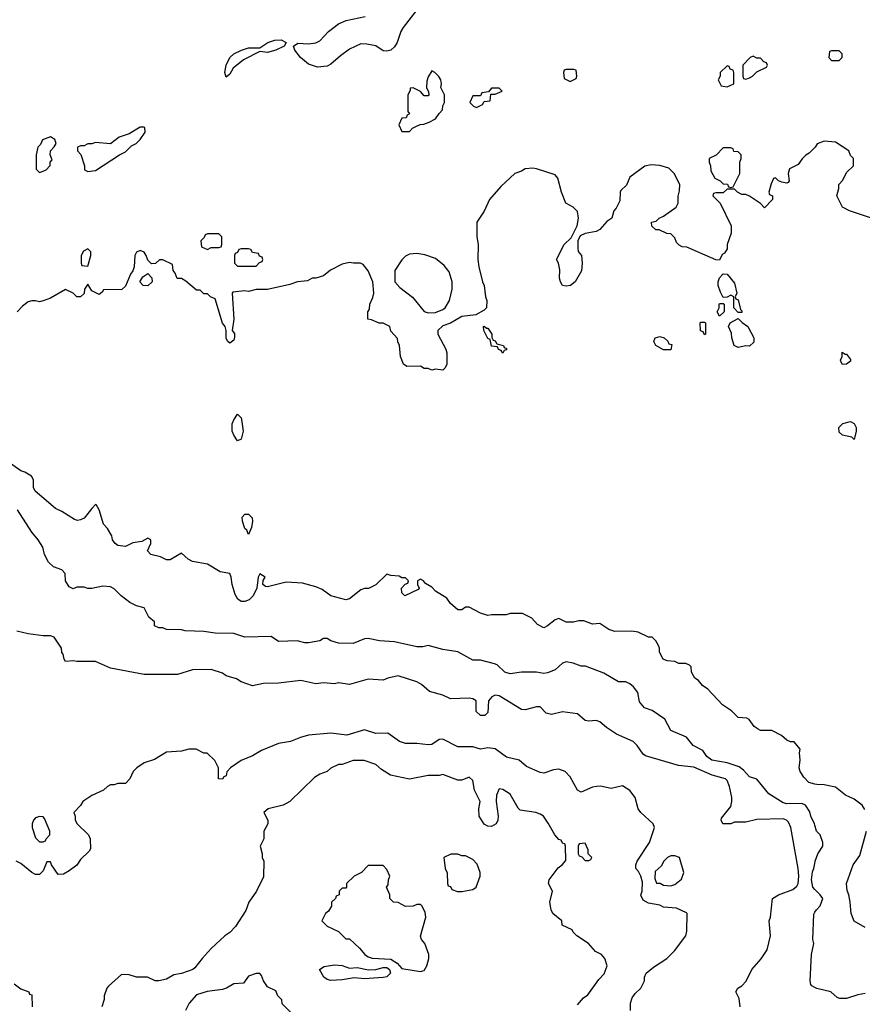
# Model space of a CAD drawing. Header units: inches. Extents: x 2348352 to 2479776, y 460422 to 613655.
# Tile 203 of 256: x 2385745 to 2390254, y 527284 to 532553. Entities that reach past the tile are written whole.
import ezdxf

# ---------------------------------------------------------------- set-up
doc = ezdxf.new("R2010")
doc.units = ezdxf.units.IN
doc.header["$MEASUREMENT"] = 0
for name, color, linetype in [('C3582', 7, 'Continuous'), ('C3583', 7, 'Continuous'), ('C3592', 7, 'Continuous'), ('C3593', 7, 'Continuous')]:
    doc.layers.add(name, color=color, linetype=linetype)

msp = doc.modelspace()

# ---------------------------------------------------------------- linework, layer by layer
at = {"layer": 'C3582', "color": 4}
for points, elevation in [([(2390000, 528461.9), (2389968.7, 528470), (2389940.2, 528500.2), (2389922, 528530), (2389915.3, 528550), (2389922, 528590), (2389918, 528630), (2389922, 528650), (2389890, 528688), (2389870, 528688.7), (2389850, 528698), (2389822, 528722), (2389770, 528749), (2389710, 528749.2), (2389696, 528756), (2389675.3, 528770), (2389648.4, 528808.4), (2389635.3, 528815.3), (2389590, 528818), (2389554.6, 528854.6), (2389505.6, 528885.6), (2389428, 528970), (2389398, 528990), (2389376.5, 529016.5), (2389358, 529030), (2389340.4, 529060.4), (2389338, 529090), (2389330, 529098), (2389310, 529108), (2389272.7, 529107.3), (2389250, 529118), (2389210, 529122), (2389188, 529130), (2389168.9, 529168.9), (2389168.7, 529190), (2389163.1, 529203.1), (2389148.9, 529228.9), (2389130, 529248), (2389108.9, 529248.9), (2389054.6, 529274.6), (2389020.4, 529280.4), (2388930, 529279), (2388898, 529290), (2388850, 529322), (2388810, 529318), (2388763.6, 529336.4), (2388736.4, 529336.4), (2388708.4, 529328.4), (2388670, 529328), (2388630, 529348), (2388610, 529342), (2388570, 529308.7), (2388550, 529298), (2388516.4, 529316.4), (2388486, 529350), (2388434.6, 529374.6), (2388370, 529375.3), (2388348.4, 529368.4), (2388270, 529368.7), (2388250, 529364), (2388210, 529377.2), (2388150, 529409), (2388130, 529408.7), (2388110, 529395.3), (2388090, 529395.3), (2388050, 529428), (2388030, 529458), (2387970, 529495.3), (2387950, 529515.3), (2387916.4, 529536.4), (2387906, 529550), (2387890, 529558), (2387874, 529550), (2387874, 529530), (2387882, 529510), (2387876.9, 529503.1), (2387806, 529470), (2387790, 529486), (2387788.4, 529511.6), (2387807.3, 529532.7), (2387822, 529538), (2387826, 529550), (2387810, 529566), (2387790, 529566), (2387774.6, 529574.6), (2387730, 529578), (2387710, 529586), (2387650, 529528.7), (2387611.1, 529508.9), (2387590, 529508.7), (2387570, 529502), (2387510, 529454), (2387490, 529449), (2387409.3, 529469.3), (2387363.1, 529503.1), (2387330, 529518), (2387258, 529538), (2387170, 529542), (2387070, 529518), (2387060.4, 529520.4), (2387046, 529530), (2387048.4, 529551.6), (2387058, 529570), (2387030, 529588), (2387021, 529570), (2387014, 529510), (2386994.8, 529470), (2386971.9, 529448.1), (2386950, 529439.6), (2386930, 529439.5), (2386911.4, 529451.4), (2386897.4, 529477.4), (2386882, 529530), (2386877.2, 529570), (2386869, 529589), (2386818, 529598), (2386750, 529639), (2386670, 529654), (2386646.3, 529666.3), (2386610, 529698), (2386550, 529662), (2386530, 529662), (2386499, 529679), (2386446, 529690), (2386428, 529710), (2386446, 529750), (2386446, 529770), (2386430, 529778), (2386398.8, 529761.2), (2386350, 529753.2), (2386310, 529734), (2386270, 529739), (2386255.3, 529750), (2386242, 529770), (2386238, 529790), (2386215.3, 529830), (2386192.7, 529852.7), (2386169.3, 529929.3), (2386155.3, 529955.3), (2386150, 529958), (2386130, 529937.2), (2386090, 529886), (2386070, 529876), (2386053.6, 529873.6), (2386038.6, 529878.6), (2385970, 529921.2), (2385936.5, 529936.5), (2385862.8, 530000)], 88), ([(2390000, 528242), (2389998, 528250), (2389978, 528290), (2389973.6, 528313.6), (2389949.1, 528349.1), (2389930, 528359), (2389850, 528356), (2389830, 528362.7), (2389754, 528410), (2389690, 528488), (2389650, 528502), (2389617.5, 528537.5), (2389594.8, 528554.8), (2389530, 528576), (2389449.2, 528590), (2389422.7, 528610), (2389401.2, 528641.2), (2389349.5, 528669.5), (2389313.6, 528713.6), (2389230, 528748.7), (2389198, 528810), (2389130, 528855.3), (2389088, 528870), (2389062, 528902), (2389052.1, 528952.1), (2389030, 528982), (2389010, 528999), (2388988.9, 529008.9), (2388949.3, 529009.3), (2388870, 529055.3), (2388772.7, 529092.7), (2388750, 529094), (2388706, 529110), (2388670, 529117.2), (2388650, 529108.7), (2388610, 529074), (2388570, 529057.2), (2388550, 529054), (2388510, 529062), (2388430, 529062), (2388370, 529053.2), (2388341.5, 529061.5), (2388300.4, 529100.4), (2388285.6, 529105.6), (2388210, 529125.2), (2388170, 529125.2), (2388090, 529169.2), (2388010, 529182), (2387930, 529204), (2387902.8, 529197.2), (2387870, 529196), (2387750, 529224), (2387670, 529228.7), (2387610, 529242), (2387590, 529239), (2387530, 529214), (2387450, 529217.2), (2387409.4, 529229.4), (2387390, 529242), (2387370, 529242), (2387350, 529229), (2387290, 529219), (2387270, 529219), (2387230, 529229.2), (2387130, 529225.2), (2387090, 529252.7), (2386950, 529248.7), (2386890, 529269), (2386790.9, 529269.1), (2386730, 529279), (2386630, 529282), (2386610, 529288), (2386530, 529288.7), (2386510, 529298), (2386490, 529298), (2386466, 529310), (2386466, 529330), (2386436.4, 529356.4), (2386410, 529406), (2386370, 529415.3), (2386334.6, 529434.6), (2386288, 529470), (2386250, 529508), (2386230, 529518), (2386190, 529522), (2386130, 529508.7), (2386110, 529508.7), (2386090, 529515.3), (2386050, 529515.3), (2386030, 529508), (2386010, 529518), (2385989, 529550), (2385988, 529590), (2385970, 529608), (2385924.7, 529624.7), (2385898, 529650), (2385878, 529690), (2385868.7, 529730), (2385844, 529770), (2385809.2, 529810), (2385732.3, 529930)], 92), ([(2389601.2, 527270), (2389594.6, 527314.6), (2389578, 527350), (2389588, 527370), (2389610, 527382), (2389632.5, 527407.5), (2389662, 527470), (2389712.7, 527527.3), (2389744.7, 527575.3), (2389762, 527650), (2389755.3, 527730), (2389762, 527750), (2389774, 527850), (2389805.2, 527870), (2389882.4, 527897.6), (2389903.7, 527916.3), (2389910.9, 527930), (2389915.1, 527970), (2389910.8, 528010.8), (2389870.8, 528230.8), (2389859.1, 528259.1), (2389848.9, 528268.9), (2389830, 528276.1), (2389690, 528272.7), (2389630, 528259.3), (2389570, 528258), (2389550, 528249.2), (2389508, 528250), (2389498, 528270), (2389500.4, 528279.6), (2389550, 528342), (2389556, 528370), (2389556, 528390), (2389542.7, 528450), (2389530, 528482), (2389522, 528490), (2389450, 528509.3), (2389352.9, 528552.9), (2389270, 528561.6), (2389093.6, 528613.6), (2389082, 528622), (2389050, 528668), (2389028, 528690), (2388938, 528730), (2388884.8, 528764.8), (2388850, 528796), (2388830, 528802.7), (2388790, 528799), (2388770, 528802), (2388730, 528838), (2388650, 528849), (2388590, 528834), (2388562.7, 528842.7), (2388530, 528875.3), (2388510, 528875.3), (2388450, 528859), (2388430, 528861.2), (2388310, 528935.3), (2388290, 528938), (2388271.6, 528928.4), (2388252.7, 528907.3), (2388250, 528846), (2388234, 528830), (2388210, 528829), (2388188, 528850), (2388187.3, 528907.3), (2388170, 528918), (2388150, 528922), (2388050, 528919), (2388010, 528939), (2387938.6, 528958.6), (2387894.9, 528994.9), (2387870, 529009.3), (2387770, 529041.2), (2387714, 529030), (2387690, 529019), (2387610, 529024), (2387510, 528995.3), (2387450, 529004), (2387430, 528999), (2387370, 529004), (2387330, 528999), (2387250, 529016), (2387130, 529002.7), (2387050, 529001.2), (2386990, 528989), (2386929.3, 529009.3), (2386904.7, 529024.7), (2386850, 529042), (2386830, 529055.3), (2386770, 529075.3), (2386670, 529074), (2386588.4, 529048.4), (2386410, 529048.7), (2386230, 529082), (2386150, 529118), (2386050, 529118), (2386030, 529122), (2385990, 529118), (2385982, 529130), (2385978, 529158), (2385970, 529166), (2385968.7, 529190), (2385930, 529248.7), (2385910, 529256), (2385870, 529256), (2385790, 529266), (2385730, 529281.2)], 96), ([(2389013.2, 527250), (2389014, 527290), (2389022, 527318), (2389038, 527342), (2389068, 527370), (2389088, 527410), (2389088.7, 527430), (2389098, 527450), (2389136.5, 527483.5), (2389208.7, 527530), (2389248.7, 527570), (2389308.7, 527650), (2389314.6, 527674.6), (2389317.2, 527770), (2389313.4, 527773.4), (2389259.3, 527799.3), (2389190, 527802.9), (2389170, 527814), (2389110, 527825.2), (2389082, 527842), (2389068.4, 527868.4), (2389075.3, 527890), (2389078, 527938), (2389069, 527970), (2389055.5, 527995.5), (2389042, 528010), (2389041.2, 528030), (2389049.3, 528050), (2389114.5, 528150), (2389142, 528230), (2389135.3, 528250), (2389069.5, 528309.5), (2389054, 528330), (2389039, 528390), (2389010, 528428.7), (2388970, 528453.2), (2388910, 528439), (2388852.1, 528452.1), (2388834, 528450), (2388810, 528446), (2388750, 528419.3), (2388730, 528429), (2388690, 528501.2), (2388664, 528530), (2388630, 528542), (2388601.3, 528538.7), (2388550, 528521.2), (2388530, 528525.2), (2388456.5, 528556.5), (2388418, 528590), (2388350, 528606.6), (2388290, 528651.6), (2388250, 528656.2), (2388210, 528649.2), (2388170, 528660.9), (2388090, 528662), (2388010, 528702.9), (2387990, 528700.9), (2387950, 528674.5), (2387930, 528671.8), (2387870, 528679), (2387810, 528679), (2387778, 528690), (2387715.5, 528735.5), (2387650, 528732.7), (2387590, 528752.3), (2387495.2, 528724.8), (2387410, 528735.1), (2387290, 528724), (2387247.5, 528712.5), (2387194, 528690), (2387130, 528679), (2387038.5, 528641.5), (2386990, 528613.2), (2386930, 528588.7), (2386872, 528550), (2386852.7, 528527.3), (2386850, 528506), (2386838, 528502), (2386830, 528488), (2386808, 528490), (2386808, 528550), (2386788.4, 528588.4), (2386747.3, 528627.3), (2386730, 528628), (2386688.4, 528648.4), (2386650, 528648.7), (2386610, 528639), (2386530, 528634), (2386465.4, 528594.6), (2386410, 528575.3), (2386372, 528550), (2386352, 528530), (2386334, 528490), (2386310, 528466), (2386270, 528466), (2386250, 528458), (2386230, 528458), (2386214, 528450), (2386194, 528430), (2386130, 528402), (2386082, 528370), (2386070, 528348), (2386034, 528310), (2386042, 528290), (2386042, 528270), (2386052, 528250), (2386112, 528190), (2386122, 528170), (2386123.6, 528116.4), (2386116.9, 528103.1), (2386070, 528058), (2386050.7, 528029.3), (2386010, 527998), (2385979.6, 527980.4), (2385950, 527978), (2385915.3, 528030), (2385910, 528046), (2385890, 528046), (2385870, 527998), (2385850, 527978), (2385830, 527978), (2385809.1, 527989.1), (2385750, 528038), (2385726, 528050)], 104), ([(2388730, 527282), (2388762, 527318), (2388784.7, 527335.3), (2388843.2, 527416.8), (2388872.5, 527447.5), (2388888.7, 527490), (2388875.3, 527530), (2388858, 527550), (2388826.3, 527566.3), (2388788, 527610), (2388726, 527650), (2388706, 527670), (2388702, 527682), (2388647.3, 527707.3), (2388646, 527730), (2388598, 527770), (2388588, 527790), (2388582, 527830), (2388595.3, 527890), (2388575.3, 527930), (2388579, 527950), (2388625.6, 528014.4), (2388648, 528030), (2388667.3, 528052.7), (2388666, 528130), (2388662, 528142), (2388650, 528146), (2388642, 528162), (2388630, 528166), (2388608, 528190), (2388573.6, 528253.6), (2388548, 528290), (2388530, 528302), (2388506, 528310), (2388423.7, 528323.7), (2388412.9, 528332.9), (2388369.1, 528409.1), (2388330, 528433.2), (2388310, 528437.2), (2388296.4, 528403.6), (2388294, 528370), (2388304.9, 528290), (2388303.1, 528270), (2388294.4, 528250), (2388270, 528235.1), (2388250, 528236.4), (2388230, 528248.2), (2388204.2, 528290), (2388201.7, 528330), (2388209.6, 528370), (2388178.7, 528430), (2388170, 528482), (2388150, 528499), (2388110, 528484), (2388090, 528484), (2388010, 528514), (2387988.9, 528508.9), (2387930, 528508.7), (2387830, 528488.7), (2387729.3, 528509.3), (2387680.2, 528540.2), (2387650, 528568), (2387588.4, 528588.4), (2387530, 528588.7), (2387470, 528568), (2387450, 528568), (2387410, 528548), (2387390.9, 528529.1), (2387350, 528515.3), (2387322, 528498), (2387190.9, 528369.1), (2387154, 528350), (2387074, 528330), (2387052, 528310), (2387072, 528270), (2387072, 528250), (2387052, 528210), (2387052, 528170), (2387032, 528130), (2387042, 528090), (2387042, 528070), (2387052, 528050), (2387050, 527966), (2387011.3, 527890), (2386971.3, 527830), (2386954.4, 527785.6), (2386899.8, 527700.2), (2386870, 527668), (2386842, 527650), (2386770, 527582), (2386721, 527530), (2386681.4, 527478.6), (2386670.4, 527469.6), (2386610, 527449.3), (2386570, 527441.2), (2386530, 527419), (2386490, 527409), (2386470, 527409), (2386429, 527429), (2386370, 527429.3), (2386330, 527441.2), (2386290, 527444), (2386219.8, 527380.2), (2386211.3, 527370), (2386196, 527330), (2386196, 527310), (2386184.7, 527270)], 108), ([(2390000, 527898.9), (2389989, 527910), (2389982.7, 527950), (2389986.6, 527993.4), (2389995.3, 528010), (2390000, 528038)], 92), ([(2390000, 527373.6), (2389983.1, 527383.1), (2389978, 527390), (2389975.3, 527410), (2389982, 527550), (2389994, 527610), (2389989, 527630), (2389994, 527766), (2390000, 527776.3)], 92), ([(2387226, 527210), (2387150, 527286), (2387147.3, 527307.3), (2387126, 527330), (2387115.3, 527355.3), (2387070, 527378), (2387049, 527409), (2387039, 527439), (2387030, 527448), (2387010, 527448.7), (2386970, 527434), (2386942, 527398), (2386890, 527393.2), (2386850.5, 527369.5), (2386830, 527362.7), (2386747.1, 527352.9), (2386690, 527334), (2386652, 527290), (2386632, 527250)], 112), ([(2385714.3, 527394.3), (2385750, 527366.8), (2385794, 527350), (2385798, 527338), (2385810, 527334), (2385810.8, 527270)], 104)]:
    msp.add_lwpolyline(points, dxfattribs=dict(at, elevation=elevation))
for points, elevation in [([(2386970, 529798), (2386960.2, 529820.2), (2386949.7, 529829.7), (2386936.2, 529870), (2386936, 529890), (2386950, 529906.8), (2386970, 529907.3), (2386987.9, 529887.9), (2386990.4, 529870), (2386984.9, 529835.1)], 84), ([(2385850, 528288.7), (2385830, 528282), (2385818, 528270), (2385811.3, 528250), (2385811.3, 528230), (2385830, 528174), (2385850, 528154), (2385870, 528154), (2385882, 528158), (2385886, 528170), (2385906, 528190), (2385906, 528210), (2385878, 528278), (2385870, 528288)], 104), ([(2388770, 528146), (2388738, 528142), (2388734, 528130), (2388734, 528090), (2388738, 528078), (2388752.7, 528072.7), (2388770, 528054), (2388790, 528054), (2388802, 528058), (2388806, 528070), (2388786, 528090), (2388786, 528110)], 108), ([(2388090, 528088), (2388052.7, 528087.3), (2388014, 528070), (2388022, 528010), (2388032.7, 527987.3), (2388034, 527930), (2388038, 527918), (2388050, 527914), (2388058, 527898), (2388087.1, 527887.1), (2388110, 527886.8), (2388170, 527898), (2388188, 527910), (2388209, 527970), (2388209, 527990), (2388193.6, 528033.6), (2388170, 528058), (2388130, 528078), (2388110, 528078)], 112), ([(2389250, 528079.3), (2389230, 528079.3), (2389211.3, 528070), (2389191.3, 528050), (2389176.9, 528023.1), (2389146, 527994), (2389143.6, 527956.4), (2389152.7, 527932.7), (2389171.6, 527931.6), (2389190, 527922), (2389230, 527918), (2389250, 527924.7), (2389285.6, 527954.4), (2389299, 527990), (2389275.3, 528070)], 104), ([(2387690, 528026), (2387610, 528026), (2387574, 527990), (2387534, 527970), (2387494, 527930), (2387494, 527910), (2387490, 527906), (2387470, 527906), (2387454, 527890), (2387454, 527870), (2387438, 527862), (2387434, 527850), (2387414, 527830), (2387414, 527810), (2387396.9, 527783.1), (2387382, 527770), (2387362, 527730), (2387390, 527702), (2387450, 527674), (2387490, 527634), (2387510, 527634), (2387563.6, 527583.6), (2387592, 527550), (2387610, 527538), (2387631.1, 527531.1), (2387730, 527526), (2387764.9, 527504.9), (2387790, 527474.8), (2387890, 527458.8), (2387910, 527464.7), (2387924, 527490), (2387934, 527530), (2387934, 527550), (2387913.2, 527610), (2387895.3, 527630), (2387889.1, 527649.1), (2387919, 527750), (2387914.6, 527774.6), (2387898, 527810), (2387890, 527818), (2387870, 527818), (2387850, 527808.7), (2387810, 527808), (2387770, 527828), (2387746, 527830), (2387726, 527850), (2387726, 527870), (2387708, 527910), (2387716.4, 527923.6), (2387718, 527950), (2387726, 527970), (2387710, 528006)], 112), ([(2387510, 527478), (2387550, 527481.7), (2387611.9, 527468.1), (2387650, 527470.3), (2387690, 527480.8), (2387710, 527480.3), (2387723.7, 527470), (2387728.5, 527450), (2387710, 527431.5), (2387690, 527427.1), (2387590, 527419.6), (2387535.2, 527424.8), (2387470, 527414.7), (2387410, 527411.5), (2387390, 527416.2), (2387372.3, 527430), (2387349.2, 527470), (2387374.3, 527485.7), (2387430, 527495.8), (2387470, 527491.3)], 108)]:
    msp.add_lwpolyline(points, close=True, dxfattribs=dict(at, elevation=elevation))
at = {"layer": 'C3583', "color": 4}
for points, elevation in [([(2387870, 532604.7), (2387796.5, 532510), (2387784.7, 532490), (2387764.9, 532430), (2387750, 532407.6), (2387730, 532389.6), (2387710, 532383.6), (2387690, 532385.1), (2387650, 532412), (2387602, 532422), (2387570, 532423.5), (2387510, 532395.1), (2387460.7, 532359.3), (2387410, 532314), (2387390, 532303.1), (2387339.2, 532299.2), (2387290, 532315.1), (2387248.3, 532350), (2387216.2, 532390), (2387209.4, 532410.6), (2387233.8, 532426.2), (2387290, 532423.8), (2387330, 532428), (2387350, 532439.1), (2387398, 532490), (2387450, 532530.3), (2387492.3, 532547.7), (2387594, 532570)], 76), ([(2390000, 531868), (2389970, 531838), (2389951.6, 531828.4), (2389931.6, 531808.4), (2389910, 531778), (2389864.7, 531755.3), (2389858, 531730), (2389862, 531690), (2389858, 531682), (2389850, 531678), (2389823.1, 531683.1), (2389806, 531690), (2389790, 531706), (2389778, 531702), (2389765.4, 531674.6), (2389754, 531630), (2389758, 531618), (2389774, 531610), (2389774, 531590), (2389730, 531546), (2389708.4, 531568.4), (2389650, 531608.7), (2389630, 531618), (2389610, 531618), (2389586, 531630), (2389570, 531646), (2389530, 531646), (2389510, 531626), (2389470, 531626), (2389458, 531622), (2389454, 531610), (2389494, 531570), (2389551.3, 531450), (2389551.3, 531410), (2389531.3, 531350), (2389530, 531326), (2389516.9, 531303.1), (2389504.7, 531295.3), (2389490, 531266), (2389470, 531268), (2389314.6, 531334.6), (2389290, 531338), (2389274, 531346), (2389260.2, 531360.2), (2389250, 531386), (2389230, 531406), (2389208.4, 531408.4), (2389167.3, 531427.3), (2389148.4, 531428.4), (2389127.3, 531447.3), (2389126, 531470), (2389150, 531474), (2389166, 531490), (2389190, 531502), (2389258, 531550), (2389268.4, 531571.6), (2389268.9, 531608.9), (2389276.4, 531636.4), (2389278, 531670), (2389248, 531730), (2389218, 531758), (2389170, 531773.2), (2389124, 531776), (2389090, 531768.7), (2389010.7, 531709.3), (2388992.1, 531667.9), (2388962, 531638), (2388957.3, 531630), (2388956.4, 531583.6), (2388936.3, 531543.7), (2388924.7, 531530), (2388914, 531490), (2388887.1, 531472.9), (2388850, 531429), (2388830, 531419), (2388770, 531408), (2388744.7, 531395.3), (2388732, 531370), (2388732, 531330), (2388732.7, 531312.7), (2388750.8, 531290.8), (2388754.8, 531250), (2388751.1, 531208.9), (2388718, 531150), (2388692, 531130), (2388670, 531126), (2388649.6, 531129.6), (2388639, 531150), (2388634, 531170), (2388634.6, 531214.6), (2388628, 531250), (2388618, 531270), (2388658, 531350), (2388695.3, 531384.7), (2388728, 531450), (2388735.3, 531490), (2388730, 531526), (2388706, 531550), (2388668, 531570), (2388644, 531630), (2388624.7, 531704.7), (2388610, 531722), (2388510, 531755.3), (2388490, 531758), (2388450, 531755.3), (2388430, 531742), (2388394, 531730), (2388319.8, 531660.2), (2388258, 531590), (2388230, 531528), (2388191.6, 531468.4), (2388191, 531390), (2388198.8, 531350), (2388196, 531270), (2388201, 531230), (2388221, 531150), (2388231, 531130), (2388238, 531070), (2388244.7, 531050), (2388242, 531010), (2388230, 530998), (2388186.4, 530973.6), (2388110, 530964), (2388050.7, 530929.3), (2388010, 530915.3), (2387982, 530890), (2387982, 530870), (2388024.7, 530790), (2388031, 530770), (2388031, 530710), (2388022, 530690), (2388010, 530678), (2387970, 530682), (2387950, 530678), (2387930, 530686), (2387910, 530686), (2387890, 530698), (2387816.4, 530696.4), (2387798, 530710), (2387782, 530750), (2387778, 530810), (2387768.4, 530828.4), (2387767.3, 530847.3), (2387730, 530886), (2387726, 530910), (2387690, 530928), (2387668.9, 530928.9), (2387627.3, 530947.3), (2387608, 530950), (2387608, 530990), (2387616.4, 531003.6), (2387618, 531030), (2387634.6, 531065.4), (2387639, 531090), (2387635.3, 531150), (2387610, 531208), (2387583.1, 531243.1), (2387568.9, 531248.9), (2387530.9, 531249.1), (2387510, 531254), (2387470, 531244), (2387407.3, 531212.7), (2387370, 531182), (2387330, 531168.7), (2387310, 531168.7), (2387284.1, 531155.9), (2387232, 531150), (2387190, 531135.1), (2387070, 531108), (2387010, 531108), (2386970, 531099), (2386950, 531101.2), (2386885.9, 531094.2), (2386882, 531090), (2386890.8, 530950), (2386882, 530890), (2386893.7, 530873.7), (2386894.4, 530854.4), (2386890, 530838), (2386870, 530822), (2386858, 530830), (2386850, 530846), (2386849.1, 530889.1), (2386844, 530910), (2386829.4, 530929.4), (2386790, 531058), (2386766, 531070), (2386750, 531086), (2386730, 531086), (2386710, 531106), (2386690, 531106), (2386633.6, 531153.6), (2386610, 531168), (2386587.3, 531167.3), (2386576.4, 531196.4), (2386566, 531210), (2386562, 531242), (2386510, 531268), (2386492.7, 531267.3), (2386471.3, 531248.7), (2386450, 531246), (2386430, 531266), (2386422, 531290), (2386410, 531308), (2386390, 531318), (2386370, 531308), (2386361, 531290), (2386358, 531230), (2386351, 531209), (2386338, 531190), (2386310, 531126), (2386291.6, 531108.4), (2386192.7, 531107.3), (2386186, 531094), (2386170, 531082), (2386130, 531102), (2386110, 531138), (2386091.3, 531110), (2386090, 531088), (2386070, 531068.7), (2386050, 531069.2), (2386030, 531089), (2385990, 531108.7), (2385910, 531062), (2385870, 531048.7), (2385850, 531042), (2385830, 531048.7), (2385810, 531048.7), (2385790, 531042), (2385759.8, 531020.2), (2385732, 530990)], 84), ([(2385862.8, 530000), (2385828, 530030), (2385818, 530050), (2385818, 530090), (2385808.7, 530110), (2385771.9, 530131.9), (2385750, 530139.3), (2385678, 530190)], 88)]:
    msp.add_lwpolyline(points, dxfattribs=dict(at, elevation=elevation))
for points, elevation in [([(2387070, 532377.6), (2387030, 532382.9), (2386942.9, 532337.1), (2386886.3, 532293.7), (2386870, 532261.2), (2386850, 532245.2), (2386843, 532270), (2386849.8, 532310), (2386868.7, 532350), (2386891.3, 532370), (2386932, 532390), (2386970, 532402.2), (2387030, 532402.8), (2387071.8, 532430), (2387110, 532443.8), (2387144.5, 532444.5), (2387170.8, 532430), (2387160.7, 532410), (2387114.9, 532390)], 76), ([(2389670, 532358), (2389654, 532350), (2389614, 532310), (2389614, 532250), (2389618, 532238), (2389630, 532234), (2389650, 532242), (2389666, 532250), (2389690, 532274), (2389742, 532298), (2389746, 532310), (2389742, 532322), (2389727.3, 532327.3), (2389710, 532346), (2389690, 532346)], 84), ([(2388710, 532286), (2388670, 532286), (2388658, 532282), (2388654, 532270), (2388658, 532238), (2388690, 532222), (2388722, 532238), (2388726, 532250), (2388722, 532282)], 84), ([(2389530, 532306), (2389494, 532270), (2389494, 532250), (2389482, 532230), (2389498, 532198), (2389530, 532194), (2389550, 532202), (2389566, 532210), (2389567.3, 532267.3), (2389562, 532282), (2389547.3, 532287.3), (2389542, 532302)], 84), ([(2387950, 532278), (2387930, 532246), (2387923.6, 532223.6), (2387922, 532190), (2387932.7, 532167.3), (2387934, 532150), (2387930, 532146), (2387910, 532146), (2387888.9, 532168.9), (2387850, 532188), (2387834, 532186), (2387834, 532174), (2387822, 532150), (2387822, 532062), (2387831.6, 532048.4), (2387818, 532042), (2387812.7, 532027.3), (2387790, 532026), (2387774, 531990), (2387790, 531954), (2387830, 531954), (2387847.3, 531972.7), (2387860.4, 531979.6), (2387888.4, 531991.6), (2387907.3, 531992.7), (2387936.4, 532003.6), (2387970, 532022), (2387988.9, 532051.1), (2388008, 532070), (2388008.4, 532091.6), (2388018, 532110), (2388018, 532150), (2387998, 532190), (2388002, 532210), (2387998, 532230), (2387988.4, 532248.4), (2387966, 532270)], 84), ([(2388310, 532186), (2388270, 532186), (2388254, 532166), (2388218, 532162), (2388210, 532146), (2388170, 532146), (2388154, 532110), (2388174, 532090), (2388190, 532082), (2388222, 532098), (2388230, 532114), (2388262, 532118), (2388266, 532154), (2388290, 532154), (2388326, 532170)], 84), ([(2386410, 531978), (2386390, 531978), (2386330, 531942), (2386276.9, 531923.1), (2386230, 531889), (2386150, 531895.3), (2386130, 531888), (2386110, 531888), (2386090, 531878), (2386070, 531878), (2386054, 531870), (2386054, 531850), (2386071.6, 531831.6), (2386091.3, 531770), (2386092, 531750), (2386110, 531741), (2386150, 531746), (2386278, 531830), (2386310, 531846), (2386343.2, 531876.8), (2386368, 531890), (2386390, 531912), (2386415.3, 531950), (2386414, 531974)], 84), ([(2385910, 531925.2), (2385866, 531910), (2385855.3, 531884.7), (2385842, 531870), (2385832, 531830), (2385832.7, 531752.7), (2385850, 531734), (2385870, 531742), (2385886, 531750), (2385907.3, 531772.7), (2385908, 531790), (2385918, 531802), (2385908, 531830), (2385908.7, 531850), (2385930, 531872), (2385939, 531890), (2385932.3, 531912.3)], 84), ([(2389550, 531866), (2389510, 531866), (2389472.7, 531827.3), (2389434, 531810), (2389434, 531790), (2389442, 531770), (2389443.6, 531743.6), (2389465.4, 531705.4), (2389494, 531690), (2389510, 531674), (2389532.7, 531672.7), (2389538, 531658), (2389550, 531654), (2389562, 531658), (2389598, 531730), (2389598, 531790), (2389606, 531810), (2389606, 531830), (2389590, 531846), (2389567.3, 531847.3), (2389562, 531862)], 84), ([(2386810, 531406), (2386750, 531406), (2386738, 531402), (2386732.7, 531387.3), (2386714, 531370), (2386718, 531338), (2386750, 531322), (2386770, 531334), (2386810, 531334), (2386822, 531338), (2386826, 531350), (2386826, 531390)], 84), ([(2386110, 531326), (2386085.4, 531314.6), (2386074, 531290), (2386074, 531250), (2386078, 531238), (2386110, 531234), (2386126, 531290), (2386126, 531310)], 84), ([(2386970, 531326), (2386930, 531326), (2386918, 531322), (2386910, 531306), (2386898, 531302), (2386894, 531290), (2386894, 531250), (2386910, 531234), (2387010, 531234), (2387027.3, 531252.7), (2387042, 531258), (2387046, 531270), (2387042, 531282), (2387027.3, 531287.3), (2387022, 531302), (2386990, 531306), (2386982, 531322)], 84), ([(2387870, 531302), (2387830, 531298), (2387810, 531288), (2387790, 531268), (2387752, 531210), (2387752, 531150), (2387779.8, 531119.8), (2387847.5, 531067.5), (2387910, 530991.3), (2387930, 530984.7), (2387970, 530986), (2388010, 531001), (2388022, 531010), (2388044, 531050), (2388059, 531110), (2388059, 531150), (2388043.1, 531203.1), (2388016.5, 531236.5), (2387970, 531274), (2387913.6, 531293.6)], 84), ([(2386430, 531128.7), (2386406, 531130), (2386388, 531150), (2386403.1, 531176.9), (2386430, 531194), (2386451.6, 531171.6), (2386454, 531150)], 84), ([(2389590, 530986), (2389566, 531010), (2389566, 531070), (2389550, 531078), (2389531.6, 531068.4), (2389510, 531066), (2389494.6, 531094.6), (2389482, 531130), (2389482, 531150), (2389489.1, 531170.9), (2389510, 531192), (2389531.1, 531191.1), (2389570, 531142), (2389582, 531090), (2389574, 531070), (2389578, 531058), (2389590, 531054), (2389602, 531002), (2389610, 530994), (2389610, 530986)], 84), ([(2389490, 530966), (2389478, 530990), (2389488, 531010), (2389488.7, 531030), (2389490, 531034), (2389510, 531034), (2389514, 531030), (2389514, 530990)], 84), ([(2388242, 530902), (2388250, 530902), (2388271.3, 530870), (2388272, 530852), (2388278, 530838), (2388290, 530834), (2388298, 530818), (2388334, 530810), (2388338, 530798), (2388350, 530794), (2388350, 530786), (2388338, 530782), (2388330, 530768.7), (2388322, 530782), (2388307.3, 530787.3), (2388302, 530802), (2388270, 530806), (2388262, 530842), (2388250, 530846), (2388228, 530890), (2388226, 530910), (2388230, 530912)], 84), ([(2389410, 530866), (2389402, 530882), (2389388.4, 530888.4), (2389386, 530930), (2389390, 530934), (2389410, 530934), (2389414, 530930), (2389414, 530870)], 84), ([(2389650, 530806), (2389630, 530808), (2389590, 530798), (2389568.9, 530808.9), (2389555.3, 530850), (2389554.6, 530874.6), (2389538, 530910), (2389546, 530930), (2389590, 530954), (2389611.6, 530931.6), (2389642, 530910), (2389674, 530850), (2389672.7, 530827.3)], 84), ([(2389190, 530786), (2389148.9, 530808.9), (2389138, 530830), (2389146, 530850), (2389170, 530858), (2389194, 530850), (2389212.7, 530832.7), (2389218, 530818), (2389234, 530814), (2389230, 530786)], 84), ([(2386910, 530299), (2386890, 530328.7), (2386882, 530350), (2386882, 530390), (2386890, 530412), (2386910, 530442), (2386930, 530422), (2386932.4, 530412.4), (2386940.4, 530350), (2386930, 530308.7)], 84)]:
    msp.add_lwpolyline(points, close=True, dxfattribs=dict(at, elevation=elevation))
at = {"layer": 'C3592', "color": 4}
for points, elevation in [([(2390266.8, 528326.8), (2390253.2, 528350), (2390210, 528381.2), (2390163.3, 528403.3), (2390110, 528446), (2390050, 528458), (2390010, 528459.3), (2390000, 528461.9)], 88), ([(2390000, 528038), (2390002, 528050), (2390015.3, 528090), (2390042, 528130), (2390042, 528150), (2390028, 528190), (2390008, 528210), (2390000, 528242)], 92), ([(2390270, 527695.3), (2390210, 527728), (2390194, 527770), (2390189.1, 527830.9), (2390182.7, 527870), (2390172.5, 527892.5), (2390169.5, 527930), (2390205.2, 528030), (2390240.1, 528079.9), (2390277, 528210)], 88), ([(2390000, 527776.3), (2390008, 527790), (2390028.9, 527811.1), (2390042, 527850), (2390028.7, 527870), (2390000, 527898.9)], 92), ([(2390270, 527342), (2390230, 527335.3), (2390170, 527315.3), (2390134.6, 527314.6), (2390120.2, 527320.2), (2390086, 527350), (2390010, 527368), (2390000, 527373.6)], 92)]:
    msp.add_lwpolyline(points, dxfattribs=dict(at, elevation=elevation))
at = {"layer": 'C3593', "color": 4, "elevation": 84}
for points in [[(2390130, 532386), (2390090, 532386), (2390078, 532382), (2390074, 532350), (2390090, 532334), (2390130, 532334), (2390146, 532350), (2390146, 532370)], [(2390162, 530762), (2390170, 530762), (2390190, 530734), (2390190, 530726), (2390170, 530708.7), (2390148.4, 530708.4), (2390140.4, 530720.4), (2390138, 530730), (2390146, 530750), (2390146, 530774)], [(2390210, 530306), (2390198, 530318), (2390148.7, 530328.7), (2390130, 530346), (2390128.7, 530370), (2390150, 530391.3), (2390190, 530402), (2390211.3, 530391.3), (2390222, 530370), (2390222, 530350)]]:
    msp.add_lwpolyline(points, close=True, dxfattribs=at)
msp.add_lwpolyline([(2390368, 531470), (2390186, 531530), (2390148, 531550), (2390118, 531610), (2390128, 531650), (2390128, 531670), (2390150, 531694), (2390170, 531734), (2390206, 531770), (2390206, 531810), (2390190, 531826), (2390182, 531850), (2390110, 531898), (2390050, 531902), (2390011.6, 531888.4), (2390002, 531870), (2390000, 531868)], dxfattribs=at)

doc.saveas('drawing.dxf')
